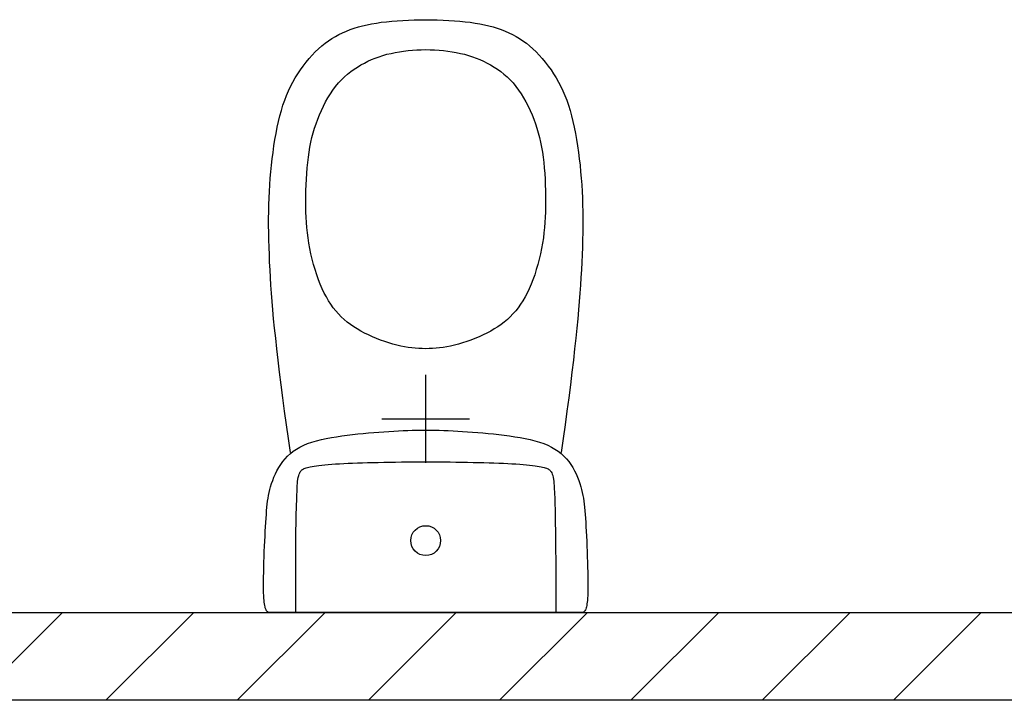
# Model space of a CAD drawing. Header units: millimetres. Extents: x -14827 to 65869, y -40284 to 56382.
# Tile 12 of 53: x 37453 to 38573, y 25360 to 26134. Entities that reach past the tile are written whole.
import ezdxf

# ---------------------------------------------------------------- set-up
doc = ezdxf.new("R2010")
doc.units = ezdxf.units.MM
doc.header["$LTSCALE"] = 100
doc.layers.add('xref', color=9, linetype='Continuous')

msp = doc.modelspace()

# ---------------------------------------------------------------- linework, layer by layer
at = {"layer": 'xref'}
for p, q in [((37838.5, 26125.9), (37843.3, 26127.2)), ((37843.3, 26127.2), (37848.4, 26128.3)), ((37848.4, 26128.3), (37853.6, 26129.4)), ((37853.6, 26129.4), (37859, 26130.3)), ((37859, 26130.3), (37864.6, 26131.1)), ((37864.6, 26131.1), (37870.4, 26131.8)), ((37870.4, 26131.8), (37876.4, 26132.4)), ((37876.4, 26132.4), (37882.6, 26132.9)), ((37882.6, 26132.9), (37889, 26133.3)), ((37889, 26133.3), (37895.4, 26133.7)), ((37895.4, 26133.7), (37901.9, 26133.9)), ((37901.9, 26133.9), (37908.5, 26134)), ((37908.5, 26134), (37915.1, 26134.1)), ((37915.1, 26134.1), (37921.8, 26134)), ((37921.8, 26134), (37928.3, 26133.9)), ((37928.3, 26133.9), (37934.9, 26133.7)), ((37934.9, 26133.7), (37941.3, 26133.3)), ((37941.3, 26133.3), (37947.7, 26132.9)), ((37947.7, 26132.9), (37953.9, 26132.4)), ((37953.9, 26132.4), (37959.9, 26131.8)), ((37959.9, 26131.8), (37965.7, 26131.1)), ((37965.7, 26131.1), (37971.3, 26130.3)), ((37971.3, 26130.3), (37976.7, 26129.4)), ((37976.7, 26129.4), (37981.9, 26128.3)), ((37981.9, 26128.3), (37987, 26127.2)), ((37987, 26127.2), (37991.8, 26125.9)), ((37808.3, 26112.7), (37812.3, 26115.1)), ((37812.3, 26115.1), (37816.4, 26117.3)), ((37816.4, 26117.3), (37820.6, 26119.3)), ((37820.6, 26119.3), (37824.9, 26121.2)), ((37824.9, 26121.2), (37829.3, 26122.9)), ((37829.3, 26122.9), (37833.8, 26124.5)), ((37833.8, 26124.5), (37838.5, 26125.9)), ((37991.8, 26125.9), (37996.5, 26124.5)), ((37996.5, 26124.5), (38001, 26122.9)), ((38001, 26122.9), (38005.4, 26121.2)), ((38005.4, 26121.2), (38009.7, 26119.3)), ((38009.7, 26119.3), (38013.9, 26117.3)), ((38013.9, 26117.3), (38018, 26115.1)), ((38018, 26115.1), (38021.9, 26112.7)), ((37793.2, 26101), (37796.9, 26104.3)), ((37796.9, 26104.3), (37800.6, 26107.3)), ((37800.6, 26107.3), (37804.5, 26110.1)), ((37804.5, 26110.1), (37808.3, 26112.7)), ((38021.9, 26112.7), (38025.8, 26110.1)), ((38025.8, 26110.1), (38029.7, 26107.3)), ((38029.7, 26107.3), (38033.4, 26104.3)), ((38033.4, 26104.3), (38037.1, 26101)), ((37782.5, 26089.8), (37786, 26093.8)), ((37786, 26093.8), (37789.5, 26097.5)), ((37789.5, 26097.5), (37793.2, 26101)), ((37862.1, 26092), (37866.5, 26093.4)), ((37866.5, 26093.4), (37871, 26094.7)), ((37871, 26094.7), (37875.7, 26095.8)), ((37875.7, 26095.8), (37880.4, 26096.8)), ((37880.4, 26096.8), (37885.2, 26097.7)), ((37885.2, 26097.7), (37890, 26098.4)), ((37890, 26098.4), (37895, 26099)), ((37895, 26099), (37900, 26099.4)), ((37900, 26099.4), (37905, 26099.7)), ((37905, 26099.7), (37910.1, 26099.9)), ((37910.1, 26099.9), (37915.1, 26100)), ((37915.1, 26100), (37920.2, 26099.9)), ((37920.2, 26099.9), (37925.3, 26099.7)), ((37925.3, 26099.7), (37930.3, 26099.4)), ((37930.3, 26099.4), (37935.3, 26099)), ((37935.3, 26099), (37940.2, 26098.4)), ((37940.2, 26098.4), (37945.1, 26097.7)), ((37945.1, 26097.7), (37949.9, 26096.8)), ((37949.9, 26096.8), (37954.6, 26095.8)), ((37954.6, 26095.8), (37959.2, 26094.7)), ((37959.2, 26094.7), (37963.8, 26093.4)), ((37963.8, 26093.4), (37968.2, 26092)), ((38037.1, 26101), (38040.7, 26097.5)), ((38040.7, 26097.5), (38044.3, 26093.8)), ((38044.3, 26093.8), (38047.8, 26089.8)), ((37772.6, 26077), (37775.8, 26081.4)), ((37775.8, 26081.4), (37779.1, 26085.7)), ((37779.1, 26085.7), (37782.5, 26089.8)), ((37837.4, 26080.2), (37841.3, 26082.6)), ((37841.3, 26082.6), (37845.3, 26084.8)), ((37845.3, 26084.8), (37849.4, 26086.8)), ((37849.4, 26086.8), (37853.6, 26088.7)), ((37853.6, 26088.7), (37857.8, 26090.4)), ((37857.8, 26090.4), (37862.1, 26092)), ((37968.2, 26092), (37972.5, 26090.4)), ((37972.5, 26090.4), (37976.7, 26088.7)), ((37976.7, 26088.7), (37980.9, 26086.8)), ((37980.9, 26086.8), (37985, 26084.8)), ((37985, 26084.8), (37989, 26082.6)), ((37989, 26082.6), (37992.9, 26080.2)), ((38047.8, 26089.8), (38051.2, 26085.7)), ((38051.2, 26085.7), (38054.5, 26081.4)), ((38054.5, 26081.4), (38057.7, 26077)), ((37766.7, 26067.8), (37769.5, 26072.4)), ((37769.5, 26072.4), (37772.6, 26077)), ((37822.6, 26069), (37826.2, 26072.1)), ((37826.2, 26072.1), (37829.8, 26075)), ((37829.8, 26075), (37833.6, 26077.7)), ((37833.6, 26077.7), (37837.4, 26080.2)), ((37992.9, 26080.2), (37996.7, 26077.7)), ((37996.7, 26077.7), (38000.5, 26075)), ((38000.5, 26075), (38004.1, 26072.1)), ((38004.1, 26072.1), (38007.7, 26069)), ((38057.7, 26077), (38060.7, 26072.4)), ((38060.7, 26072.4), (38063.6, 26067.8)), ((37761.4, 26058.1), (37763.9, 26063)), ((37763.9, 26063), (37766.7, 26067.8)), ((37812.6, 26058.2), (37815.8, 26062.1)), ((37815.8, 26062.1), (37819.2, 26065.6)), ((37819.2, 26065.6), (37822.6, 26069)), ((38007.7, 26069), (38011.1, 26065.6)), ((38011.1, 26065.6), (38014.5, 26062.1)), ((38014.5, 26062.1), (38017.7, 26058.2)), ((38063.6, 26067.8), (38066.3, 26063)), ((38066.3, 26063), (38068.9, 26058.1)), ((37754.7, 26042.4), (37756.8, 26047.8)), ((37756.8, 26047.8), (37759, 26053)), ((37759, 26053), (37761.4, 26058.1)), ((37803.8, 26045.3), (37806.6, 26049.8)), ((37806.6, 26049.8), (37809.6, 26054.1)), ((37809.6, 26054.1), (37812.6, 26058.2)), ((38017.7, 26058.2), (38020.7, 26054.1)), ((38020.7, 26054.1), (38023.7, 26049.8)), ((38023.7, 26049.8), (38026.5, 26045.3)), ((38068.9, 26058.1), (38071.3, 26053)), ((38071.3, 26053), (38073.5, 26047.8)), ((38073.5, 26047.8), (38075.6, 26042.4)), ((37750.9, 26030.9), (37752.7, 26036.8)), ((37752.7, 26036.8), (37754.7, 26042.4)), ((37798.7, 26035.8), (37801.2, 26040.6)), ((37801.2, 26040.6), (37803.8, 26045.3)), ((38026.5, 26045.3), (38029.1, 26040.6)), ((38029.1, 26040.6), (38031.6, 26035.8)), ((38075.6, 26042.4), (38077.6, 26036.8)), ((38077.6, 26036.8), (38079.4, 26030.9)), ((37749.2, 26024.7), (37750.9, 26030.9)), ((37792.2, 26020.8), (37794.2, 26025.8)), ((37794.2, 26025.8), (37796.4, 26030.8)), ((37796.4, 26030.8), (37798.7, 26035.8)), ((38031.6, 26035.8), (38033.9, 26030.8)), ((38033.9, 26030.8), (38036.1, 26025.8)), ((38036.1, 26025.8), (38038.1, 26020.8)), ((38079.4, 26030.9), (38081.1, 26024.7)), ((37746.1, 26011.7), (37747.6, 26018.3)), ((37747.6, 26018.3), (37749.2, 26024.7)), ((37788.6, 26010.6), (37790.3, 26015.7)), ((37790.3, 26015.7), (37792.2, 26020.8)), ((38038.1, 26020.8), (38040, 26015.7)), ((38040, 26015.7), (38041.7, 26010.6)), ((38081.1, 26024.7), (38082.7, 26018.3)), ((38082.7, 26018.3), (38084.2, 26011.7)), ((37743.5, 25997.7), (37744.8, 26004.8)), ((37744.8, 26004.8), (37746.1, 26011.7)), ((37785.7, 26000.1), (37787.1, 26005.4)), ((37787.1, 26005.4), (37788.6, 26010.6)), ((38041.7, 26010.6), (38043.2, 26005.4)), ((38043.2, 26005.4), (38044.6, 26000.1)), ((38084.2, 26011.7), (38085.5, 26004.8)), ((38085.5, 26004.8), (38086.8, 25997.7)), ((37742.4, 25990.5), (37743.5, 25997.7)), ((37783.4, 25989.2), (37784.5, 25994.7)), ((37784.5, 25994.7), (37785.7, 26000.1)), ((38044.6, 26000.1), (38045.8, 25994.7)), ((38045.8, 25994.7), (38046.9, 25989.2)), ((38086.8, 25997.7), (38087.9, 25990.5)), ((37740.5, 25975.9), (37741.4, 25983.2)), ((37741.4, 25983.2), (37742.4, 25990.5)), ((37781.6, 25977.7), (37782.4, 25983.6)), ((37782.4, 25983.6), (37783.4, 25989.2)), ((38046.9, 25989.2), (38047.9, 25983.6)), ((38047.9, 25983.6), (38048.7, 25977.7)), ((38087.9, 25990.5), (38088.9, 25983.2)), ((38088.9, 25983.2), (38089.8, 25975.9)), ((37739.6, 25968.5), (37740.5, 25975.9)), ((37780.3, 25965.5), (37780.9, 25971.7)), ((37780.9, 25971.7), (37781.6, 25977.7)), ((38048.7, 25977.7), (38049.4, 25971.7)), ((38049.4, 25971.7), (38050, 25965.5)), ((38089.8, 25975.9), (38090.7, 25968.5)), ((37738.3, 25953.7), (37738.9, 25961.1)), ((37738.9, 25961.1), (37739.6, 25968.5)), ((37779.4, 25952.8), (37779.8, 25959.2)), ((37779.8, 25959.2), (37780.3, 25965.5)), ((38050, 25965.5), (38050.5, 25959.2)), ((38050.5, 25959.2), (38050.9, 25952.8)), ((38090.7, 25968.5), (38091.4, 25961.1)), ((38091.4, 25961.1), (38092, 25953.7)), ((37737.7, 25946.3), (37738.3, 25953.7)), ((37779.1, 25946.4), (37779.4, 25952.8)), ((38050.9, 25952.8), (38051.2, 25946.4)), ((38092, 25953.7), (38092.6, 25946.3)), ((37736.9, 25931.3), (37737.3, 25938.8)), ((37737.3, 25938.8), (37737.7, 25946.3)), ((37778.8, 25933.6), (37778.9, 25940)), ((37778.9, 25940), (37779.1, 25946.4)), ((38051.2, 25946.4), (38051.4, 25940)), ((38051.4, 25940), (38051.5, 25933.6)), ((38092.6, 25946.3), (38093, 25938.8)), ((38093, 25938.8), (38093.4, 25931.3)), ((37736.7, 25923.6), (37736.9, 25931.3)), ((37778.8, 25927.4), (37778.8, 25933.6)), ((37778.8, 25921.3), (37778.8, 25927.4)), ((38051.5, 25933.6), (38051.5, 25927.4)), ((38051.5, 25927.4), (38051.5, 25921.3)), ((38093.4, 25931.3), (38093.6, 25923.6)), ((37736.4, 25908.1), (37736.5, 25915.9)), ((37736.5, 25915.9), (37736.7, 25923.6)), ((37778.9, 25915.3), (37778.8, 25921.3)), ((37779.2, 25909.3), (37778.9, 25915.3)), ((38051.4, 25915.3), (38051.1, 25909.3)), ((38051.5, 25921.3), (38051.4, 25915.3)), ((38093.6, 25923.6), (38093.8, 25915.9)), ((38093.8, 25915.9), (38093.9, 25908.1)), ((37736.4, 25900.1), (37736.4, 25908.1)), ((37779.5, 25903.5), (37779.2, 25909.3)), ((37780, 25897.6), (37779.5, 25903.5)), ((38050.8, 25903.5), (38050.3, 25897.6)), ((38051.1, 25909.3), (38050.8, 25903.5)), ((38093.9, 25908.1), (38093.9, 25900.1)), ((37736.5, 25891.9), (37736.4, 25900.1)), ((37736.6, 25883.7), (37736.5, 25891.9)), ((37780.6, 25891.8), (37780, 25897.6)), ((37781.3, 25885.9), (37780.6, 25891.8)), ((38049.7, 25891.8), (38049, 25885.9)), ((38050.3, 25897.6), (38049.7, 25891.8)), ((38093.8, 25891.9), (38093.7, 25883.7)), ((38093.9, 25900.1), (38093.8, 25891.9)), ((37736.9, 25875.3), (37736.6, 25883.7)), ((37782.2, 25880), (37781.3, 25885.9)), ((37783.3, 25873.9), (37782.2, 25880)), ((38048.1, 25880), (38046.9, 25873.9)), ((38049, 25885.9), (38048.1, 25880)), ((38093.7, 25883.7), (38093.4, 25875.3)), ((37737.2, 25866.8), (37736.9, 25875.3)), ((37784.6, 25867.9), (37783.3, 25873.9)), ((38046.9, 25873.9), (38045.7, 25867.9)), ((38093.4, 25875.3), (38093.1, 25866.8)), ((37737.5, 25858.2), (37737.2, 25866.8)), ((37738, 25849.6), (37737.5, 25858.2)), ((37786.1, 25861.8), (37784.6, 25867.9)), ((37787.6, 25855.8), (37786.1, 25861.8)), ((38044.2, 25861.8), (38042.7, 25855.8)), ((38045.7, 25867.9), (38044.2, 25861.8)), ((38092.8, 25858.2), (38092.3, 25849.6)), ((38093.1, 25866.8), (38092.8, 25858.2)), ((37738.5, 25840.8), (37738, 25849.6)), ((37789.4, 25849.8), (37787.6, 25855.8)), ((37791.2, 25844), (37789.4, 25849.8)), ((38040.9, 25849.8), (38039.1, 25844)), ((38042.7, 25855.8), (38040.9, 25849.8)), ((38092.3, 25849.6), (38091.8, 25840.8)), ((37739, 25832), (37738.5, 25840.8)), ((37793.2, 25838.4), (37791.2, 25844)), ((37795.2, 25833.1), (37793.2, 25838.4)), ((38037.1, 25838.4), (38035, 25833.1)), ((38039.1, 25844), (38037.1, 25838.4)), ((38091.8, 25840.8), (38091.3, 25832)), ((37739.7, 25823), (37739, 25832)), ((37797.4, 25828), (37795.2, 25833.1)), ((37799.7, 25823.2), (37797.4, 25828)), ((38032.9, 25828), (38030.6, 25823.2)), ((38035, 25833.1), (38032.9, 25828)), ((38091.3, 25832), (38090.6, 25823)), ((37740.4, 25813.7), (37739.7, 25823)), ((37741.2, 25804), (37740.4, 25813.7)), ((37802.1, 25818.7), (37799.7, 25823.2)), ((37804.6, 25814.4), (37802.1, 25818.7)), ((37807.2, 25810.4), (37804.6, 25814.4)), ((38025.7, 25814.4), (38023.1, 25810.4)), ((38028.2, 25818.7), (38025.7, 25814.4)), ((38030.6, 25823.2), (38028.2, 25818.7)), ((38089.9, 25813.7), (38089.1, 25804)), ((38090.6, 25823), (38089.9, 25813.7)), ((37742.1, 25793.9), (37741.2, 25804)), ((37809.9, 25806.5), (37807.2, 25810.4)), ((37812.8, 25802.9), (37809.9, 25806.5)), ((37815.8, 25799.5), (37812.8, 25802.9)), ((38017.5, 25802.9), (38014.4, 25799.5)), ((38020.3, 25806.5), (38017.5, 25802.9)), ((38023.1, 25810.4), (38020.3, 25806.5)), ((38089.1, 25804), (38088.2, 25793.9)), ((37743.2, 25783.2), (37742.1, 25793.9)), ((37819, 25796.2), (37815.8, 25799.5)), ((37822.3, 25793.2), (37819, 25796.2)), ((37825.8, 25790.2), (37822.3, 25793.2)), ((37829.4, 25787.5), (37825.8, 25790.2)), ((38004.5, 25790.2), (38000.9, 25787.5)), ((38008, 25793.2), (38004.5, 25790.2)), ((38011.3, 25796.2), (38008, 25793.2)), ((38014.4, 25799.5), (38011.3, 25796.2)), ((38088.2, 25793.9), (38087.1, 25783.2)), ((37744.4, 25771.9), (37743.2, 25783.2)), ((37833.2, 25784.9), (37829.4, 25787.5)), ((37837.1, 25782.4), (37833.2, 25784.9)), ((37841.2, 25780), (37837.1, 25782.4)), ((37845.5, 25777.7), (37841.2, 25780)), ((37989.1, 25780), (37984.8, 25777.7)), ((37993.2, 25782.4), (37989.1, 25780)), ((37997.1, 25784.9), (37993.2, 25782.4)), ((38000.9, 25787.5), (37997.1, 25784.9)), ((38087.1, 25783.2), (38085.9, 25771.9)), ((37745.7, 25759.8), (37744.4, 25771.9)), ((37849.9, 25775.5), (37845.5, 25777.7)), ((37854.4, 25773.5), (37849.9, 25775.5)), ((37859.1, 25771.5), (37854.4, 25773.5)), ((37863.8, 25769.7), (37859.1, 25771.5)), ((37868.5, 25768), (37863.8, 25769.7)), ((37873.2, 25766.5), (37868.5, 25768)), ((37961.8, 25768), (37957.1, 25766.5)), ((37966.5, 25769.7), (37961.8, 25768)), ((37971.2, 25771.5), (37966.5, 25769.7)), ((37975.9, 25773.5), (37971.2, 25771.5)), ((37980.4, 25775.5), (37975.9, 25773.5)), ((37984.8, 25777.7), (37980.4, 25775.5)), ((38085.9, 25771.9), (38084.6, 25759.8)), ((37747.2, 25746.9), (37745.7, 25759.8)), ((37877.8, 25765.1), (37873.2, 25766.5)), ((37882.3, 25763.9), (37877.8, 25765.1)), ((37886.8, 25762.9), (37882.3, 25763.9)), ((37891, 25762.1), (37886.8, 25762.9)), ((37895.2, 25761.4), (37891, 25762.1)), ((37899.3, 25760.8), (37895.2, 25761.4)), ((37903.3, 25760.4), (37899.3, 25760.8)), ((37907.3, 25760.1), (37903.3, 25760.4)), ((37911.2, 25760), (37907.3, 25760.1)), ((37915.1, 25759.9), (37911.2, 25760)), ((37919.1, 25760), (37915.1, 25759.9)), ((37923, 25760.1), (37919.1, 25760)), ((37927, 25760.4), (37923, 25760.1)), ((37931, 25760.8), (37927, 25760.4)), ((37935.1, 25761.4), (37931, 25760.8)), ((37939.3, 25762.1), (37935.1, 25761.4)), ((37943.5, 25762.9), (37939.3, 25762.1)), ((37947.9, 25763.9), (37943.5, 25762.9)), ((37952.5, 25765.1), (37947.9, 25763.9)), ((37957.1, 25766.5), (37952.5, 25765.1)), ((38084.6, 25759.8), (38083.1, 25746.9)), ((37748.8, 25733.2), (37747.2, 25746.9)), ((38083.1, 25746.9), (38081.5, 25733.2)), ((37750.6, 25718.9), (37748.8, 25733.2)), ((37915.1, 25630), (37915.1, 25730)), ((38081.5, 25733.2), (38079.7, 25718.9)), ((37752.5, 25704.1), (37750.6, 25718.9)), ((38079.7, 25718.9), (38077.8, 25704.1)), ((37754.5, 25688.9), (37752.5, 25704.1)), ((38077.8, 25704.1), (38075.8, 25688.9)), ((37756.6, 25673.4), (37754.5, 25688.9)), ((37865.1, 25680), (37965.1, 25680)), ((38075.8, 25688.9), (38073.7, 25673.4)), ((37758.9, 25657.7), (37756.6, 25673.4)), ((37889.4, 25666.7), (37894.7, 25667)), ((37894.7, 25667), (37899.9, 25667.2)), ((37899.9, 25667.2), (37905, 25667.3)), ((37905, 25667.3), (37910.1, 25667.4)), ((37910.1, 25667.4), (37915.1, 25667.4)), ((37915.1, 25667.4), (37920.2, 25667.4)), ((37920.2, 25667.4), (37925.3, 25667.3)), ((37925.3, 25667.3), (37930.4, 25667.2)), ((37930.4, 25667.2), (37935.6, 25667)), ((37935.6, 25667), (37940.8, 25666.7)), ((38073.7, 25673.4), (38071.4, 25657.7)), ((37761.2, 25641.9), (37758.9, 25657.7)), ((37790.9, 25655.1), (37796.4, 25656.5)), ((37796.4, 25656.5), (37802, 25657.7)), ((37802, 25657.7), (37807.8, 25658.8)), ((37807.8, 25658.8), (37813.8, 25659.8)), ((37813.8, 25659.8), (37819.8, 25660.7)), ((37819.8, 25660.7), (37825.9, 25661.5)), ((37825.9, 25661.5), (37832, 25662.3)), ((37832, 25662.3), (37838, 25662.9)), ((37838, 25662.9), (37844.1, 25663.6)), ((37844.1, 25663.6), (37850.1, 25664.1)), ((37850.1, 25664.1), (37856, 25664.6)), ((37856, 25664.6), (37861.8, 25665.1)), ((37861.8, 25665.1), (37867.6, 25665.5)), ((37867.6, 25665.5), (37873.2, 25665.8)), ((37873.2, 25665.8), (37878.7, 25666.2)), ((37878.7, 25666.2), (37884.1, 25666.5)), ((37884.1, 25666.5), (37889.4, 25666.7)), ((37940.8, 25666.7), (37946.2, 25666.5)), ((37946.2, 25666.5), (37951.6, 25666.2)), ((37951.6, 25666.2), (37957.1, 25665.8)), ((37957.1, 25665.8), (37962.7, 25665.5)), ((37962.7, 25665.5), (37968.5, 25665.1)), ((37968.5, 25665.1), (37974.3, 25664.6)), ((37974.3, 25664.6), (37980.2, 25664.1)), ((37980.2, 25664.1), (37986.2, 25663.6)), ((37986.2, 25663.6), (37992.3, 25662.9)), ((37992.3, 25662.9), (37998.3, 25662.3)), ((37998.3, 25662.3), (38004.4, 25661.5)), ((38004.4, 25661.5), (38010.5, 25660.7)), ((38010.5, 25660.7), (38016.5, 25659.8)), ((38016.5, 25659.8), (38022.5, 25658.8)), ((38022.5, 25658.8), (38028.3, 25657.7)), ((38028.3, 25657.7), (38033.9, 25656.5)), ((38033.9, 25656.5), (38039.4, 25655.1)), ((38071.4, 25657.7), (38069.1, 25641.9)), ((37764.4, 25643.3), (37768.1, 25645.7)), ((37768.1, 25645.7), (37772, 25647.9)), ((37772, 25647.9), (37776.3, 25650)), ((37776.3, 25650), (37780.8, 25651.9)), ((37780.8, 25651.9), (37785.7, 25653.6)), ((37785.7, 25653.6), (37790.9, 25655.1)), ((38039.4, 25655.1), (38044.6, 25653.6)), ((38044.6, 25653.6), (38049.5, 25651.9)), ((38049.5, 25651.9), (38054, 25650)), ((38054, 25650), (38058.3, 25647.9)), ((38058.3, 25647.9), (38062.2, 25645.7)), ((38062.2, 25645.7), (38065.8, 25643.3)), ((37752.5, 25631.7), (37755.1, 25634.8)), ((37755.1, 25634.8), (37758, 25637.8)), ((37758, 25637.8), (37761.1, 25640.6)), ((37761.1, 25640.6), (37764.4, 25643.3)), ((38065.8, 25643.3), (38069.2, 25640.6)), ((38069.2, 25640.6), (38072.3, 25637.8)), ((38072.3, 25637.8), (38075.2, 25634.8)), ((38075.2, 25634.8), (38077.8, 25631.7)), ((37745.9, 25621.1), (37747.9, 25624.8)), ((37747.9, 25624.8), (37750.1, 25628.3)), ((37750.1, 25628.3), (37752.5, 25631.7)), ((37773.6, 25621.4), (37774.3, 25622.1)), ((37774.3, 25622.1), (37775.1, 25622.6)), ((37775.1, 25622.6), (37775.9, 25623.1)), ((37775.9, 25623.1), (37776.9, 25623.5)), ((37776.9, 25623.5), (37777.9, 25623.9)), ((37777.9, 25623.9), (37779.1, 25624.3)), ((37779.1, 25624.3), (37780.5, 25624.7)), ((37780.5, 25624.7), (37782.1, 25625.1)), ((37782.1, 25625.1), (37783.8, 25625.5)), ((37783.8, 25625.5), (37785.9, 25625.9)), ((37785.9, 25625.9), (37788.2, 25626.2)), ((37788.2, 25626.2), (37790.8, 25626.6)), ((37790.8, 25626.6), (37793.7, 25627)), ((37793.7, 25627), (37796.9, 25627.4)), ((37796.9, 25627.4), (37800.4, 25627.8)), ((37800.4, 25627.8), (37804.2, 25628.2)), ((37804.2, 25628.2), (37808.2, 25628.5)), ((37808.2, 25628.5), (37812.5, 25628.8)), ((37812.5, 25628.8), (37817, 25629.1)), ((37817, 25629.1), (37821.8, 25629.4)), ((37821.8, 25629.4), (37826.8, 25629.6)), ((37826.8, 25629.6), (37832, 25629.8)), ((37832, 25629.8), (37837.5, 25630)), ((37837.5, 25630), (37843.1, 25630.2)), ((37843.1, 25630.2), (37849, 25630.3)), ((37849, 25630.3), (37855, 25630.5)), ((37855, 25630.5), (37861.2, 25630.6)), ((37861.2, 25630.6), (37867.6, 25630.8)), ((37867.6, 25630.8), (37874.1, 25630.9)), ((37874.1, 25630.9), (37880.8, 25631)), ((37880.8, 25631), (37887.5, 25631.1)), ((37887.5, 25631.1), (37894.3, 25631.2)), ((37894.3, 25631.2), (37901.2, 25631.3)), ((37901.2, 25631.3), (37908.2, 25631.3)), ((37908.2, 25631.3), (37915.1, 25631.3)), ((37915.1, 25631.3), (37922.1, 25631.3)), ((37922.1, 25631.3), (37929, 25631.3)), ((37929, 25631.3), (37935.9, 25631.2)), ((37935.9, 25631.2), (37942.8, 25631.1)), ((37942.8, 25631.1), (37949.5, 25631)), ((37949.5, 25631), (37956.2, 25630.9)), ((37956.2, 25630.9), (37962.7, 25630.8)), ((37962.7, 25630.8), (37969.1, 25630.6)), ((37969.1, 25630.6), (37975.3, 25630.5)), ((37975.3, 25630.5), (37981.3, 25630.3)), ((37981.3, 25630.3), (37987.2, 25630.2)), ((37987.2, 25630.2), (37992.8, 25630)), ((37992.8, 25630), (37998.3, 25629.8)), ((37998.3, 25629.8), (38003.5, 25629.6)), ((38003.5, 25629.6), (38008.5, 25629.4)), ((38008.5, 25629.4), (38013.3, 25629.1)), ((38013.3, 25629.1), (38017.8, 25628.8)), ((38017.8, 25628.8), (38022.1, 25628.5)), ((38022.1, 25628.5), (38026.1, 25628.2)), ((38026.1, 25628.2), (38029.9, 25627.8)), ((38029.9, 25627.8), (38033.3, 25627.4)), ((38033.3, 25627.4), (38036.5, 25627)), ((38036.5, 25627), (38039.5, 25626.6)), ((38039.5, 25626.6), (38042.1, 25626.2)), ((38042.1, 25626.2), (38044.4, 25625.9)), ((38044.4, 25625.9), (38046.4, 25625.5)), ((38046.4, 25625.5), (38048.2, 25625.1)), ((38048.2, 25625.1), (38049.8, 25624.7)), ((38049.8, 25624.7), (38051.2, 25624.3)), ((38051.2, 25624.3), (38052.4, 25623.9)), ((38052.4, 25623.9), (38053.4, 25623.5)), ((38053.4, 25623.5), (38054.4, 25623.1)), ((38054.4, 25623.1), (38055.2, 25622.6)), ((38055.2, 25622.6), (38056, 25622.1)), ((38056, 25622.1), (38056.7, 25621.4)), ((38077.8, 25631.7), (38080.2, 25628.3)), ((38080.2, 25628.3), (38082.4, 25624.8)), ((38082.4, 25624.8), (38084.4, 25621.1)), ((37741.1, 25610), (37742.5, 25613.7)), ((37742.5, 25613.7), (37744.1, 25617.4)), ((37744.1, 25617.4), (37745.9, 25621.1)), ((37769.4, 25609.3), (37770, 25613.3)), ((37770, 25613.3), (37770.6, 25615.6)), ((37770.6, 25615.6), (37771.2, 25617.2)), ((37771.2, 25617.2), (37771.8, 25618.6)), ((37771.8, 25618.6), (37772.4, 25619.7)), ((37772.4, 25619.7), (37773, 25620.7)), ((37773, 25620.7), (37773.6, 25621.4)), ((38056.7, 25621.4), (38057.3, 25620.7)), ((38057.3, 25620.7), (38057.9, 25619.7)), ((38057.9, 25619.7), (38058.5, 25618.6)), ((38058.5, 25618.6), (38059.1, 25617.2)), ((38059.1, 25617.2), (38059.7, 25615.6)), ((38059.7, 25615.6), (38060.3, 25613.3)), ((38060.3, 25613.3), (38060.9, 25609.3)), ((38084.4, 25621.1), (38086.2, 25617.4)), ((38086.2, 25617.4), (38087.8, 25613.7)), ((38087.8, 25613.7), (38089.2, 25610)), ((37737.8, 25599.6), (37738.7, 25602.9)), ((37738.7, 25602.9), (37739.8, 25606.4)), ((37739.8, 25606.4), (37741.1, 25610)), ((37768.3, 25589.4), (37768.8, 25601.8)), ((37768.8, 25601.8), (37769.4, 25609.3)), ((38060.9, 25609.3), (38061.4, 25601.8)), ((38061.4, 25601.8), (38062, 25589.4)), ((38089.2, 25610), (38090.5, 25606.4)), ((38090.5, 25606.4), (38091.6, 25602.9)), ((38091.6, 25602.9), (38092.5, 25599.6)), ((37735.2, 25586.6), (37735.7, 25589.9)), ((37735.7, 25589.9), (37736.3, 25593.1)), ((37736.3, 25593.1), (37737, 25596.3)), ((37737, 25596.3), (37737.8, 25599.6)), ((37767.9, 25570.6), (37768.3, 25589.4)), ((38062, 25589.4), (38062.4, 25570.6)), ((38092.5, 25599.6), (38093.3, 25596.3)), ((38093.3, 25596.3), (38094, 25593.1)), ((38094, 25593.1), (38094.6, 25589.9)), ((38094.6, 25589.9), (38095.1, 25586.6)), ((37734.1, 25575.6), (37734.4, 25579.5)), ((37734.4, 25579.5), (37734.8, 25583.1)), ((37734.8, 25583.1), (37735.2, 25586.6)), ((38095.1, 25586.6), (38095.5, 25583.1)), ((38095.5, 25583.1), (38095.9, 25579.5)), ((38095.9, 25579.5), (38096.2, 25575.6)), ((37733.1, 25562.3), (37733.4, 25567)), ((37733.4, 25567), (37733.8, 25571.5)), ((37733.8, 25571.5), (37734.1, 25575.6)), ((37767.5, 25543.8), (37767.9, 25570.6)), ((38062.4, 25570.6), (38062.8, 25543.8)), ((38096.2, 25575.6), (38096.5, 25571.5)), ((38096.5, 25571.5), (38096.9, 25567)), ((38096.9, 25567), (38097.2, 25562.3)), ((37732.6, 25552.2), (37732.8, 25557.4)), ((37732.8, 25557.4), (37733.1, 25562.3)), ((38097.2, 25562.3), (38097.5, 25557.4)), ((38097.5, 25557.4), (38097.7, 25552.2)), ((37732, 25541.1), (37732.3, 25546.7)), ((37732.3, 25546.7), (37732.6, 25552.2)), ((37767.3, 25507.4), (37767.5, 25543.8)), ((38062.8, 25543.8), (38063, 25507.4)), ((38097.7, 25552.2), (38098, 25546.7)), ((38098, 25546.7), (38098.3, 25541.1)), ((37731.5, 25529.3), (37731.8, 25535.3)), ((37731.8, 25535.3), (37732, 25541.1)), ((38098.3, 25541.1), (38098.5, 25535.3)), ((38098.5, 25535.3), (38098.8, 25529.3)), ((37731.1, 25517.3), (37731.3, 25523.3)), ((37731.3, 25523.3), (37731.5, 25529.3)), ((38098.8, 25529.3), (38099, 25523.3)), ((38099, 25523.3), (38099.2, 25517.3)), ((37730.8, 25505.6), (37731, 25511.3)), ((37731, 25511.3), (37731.1, 25517.3)), ((38099.2, 25517.3), (38099.3, 25511.3)), ((38099.3, 25511.3), (38099.5, 25505.6)), ((37730.6, 25494.9), (37730.7, 25500.1)), ((37730.7, 25500.1), (37730.8, 25505.6)), ((37767.2, 25460), (37767.3, 25507.4)), ((38063, 25507.4), (38063.1, 25460)), ((38099.5, 25505.6), (38099.6, 25500.1)), ((38099.6, 25500.1), (38099.7, 25494.9)), ((37730.6, 25490.2), (37730.6, 25494.9)), ((37730.6, 25486), (37730.6, 25490.2)), ((38099.7, 25494.9), (38099.7, 25490.2)), ((38099.7, 25490.2), (38099.7, 25486)), ((37730.7, 25482.3), (37730.6, 25486)), ((37730.8, 25479.1), (37730.7, 25482.3)), ((37731, 25476.2), (37730.8, 25479.1)), ((38099.5, 25479.1), (38099.3, 25476.2)), ((38099.6, 25482.3), (38099.5, 25479.1)), ((38099.7, 25486), (38099.6, 25482.3)), ((37731.2, 25473.7), (37731, 25476.2)), ((37731.4, 25471.5), (37731.2, 25473.7)), ((37731.7, 25469.6), (37731.4, 25471.5)), ((37732, 25467.9), (37731.7, 25469.6)), ((37732.3, 25466.4), (37732, 25467.9)), ((37732.6, 25465), (37732.3, 25466.4)), ((38098, 25466.4), (38097.7, 25465)), ((38098.3, 25467.9), (38098, 25466.4)), ((38098.6, 25469.6), (38098.3, 25467.9)), ((38098.9, 25471.5), (38098.6, 25469.6)), ((38099.1, 25473.7), (38098.9, 25471.5)), ((38099.3, 25476.2), (38099.1, 25473.7)), ((37332.6, 25290.8), (37501.9, 25460)), ((37432.6, 25460), (39212.6, 25460)), ((37551.2, 25360), (37651.2, 25460)), ((37700.6, 25360), (37800.6, 25460)), ((37733.1, 25463.8), (37732.6, 25465)), ((37733.5, 25462.8), (37733.1, 25463.8)), ((37734.1, 25461.9), (37733.5, 25462.8)), ((37734.7, 25461.1), (37734.1, 25461.9)), ((37735.4, 25460.5), (37734.7, 25461.1)), ((37736.2, 25460), (37735.4, 25460.5)), ((38094.1, 25460), (37736.2, 25460)), ((37849.9, 25360), (37949.9, 25460)), ((37999.2, 25360), (38099.2, 25460)), ((38094.9, 25460.5), (38094.1, 25460)), ((38095.6, 25461.1), (38094.9, 25460.5)), ((38096.2, 25461.9), (38095.6, 25461.1)), ((38096.8, 25462.8), (38096.2, 25461.9)), ((38097.2, 25463.8), (38096.8, 25462.8)), ((38097.7, 25465), (38097.2, 25463.8)), ((38148.6, 25360), (38248.6, 25460)), ((38297.9, 25360), (38397.9, 25460)), ((38447.3, 25360), (38547.3, 25460)), ((39212.6, 25360), (37432.6, 25360))]:
    msp.add_line(p, q, dxfattribs=at)
msp.add_circle((37915.1, 25541.6), 17, dxfattribs=at)

doc.saveas('drawing.dxf')
